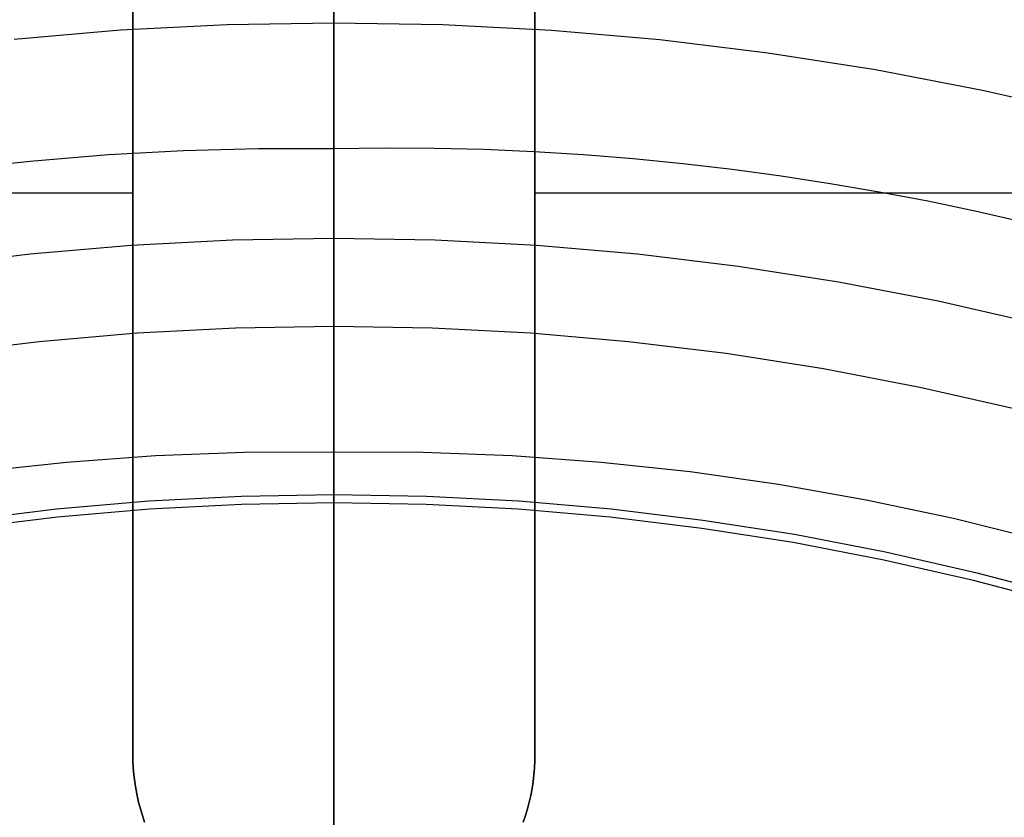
# Model space of a CAD drawing. Header units: millimetres. Extents: x 6239 to 7218, y -13987 to -13139.
# Tile 193 of 256: x 6724 to 6738, y -13422 to -13410. Entities that reach past the tile are written whole.
import ezdxf

# ---------------------------------------------------------------- set-up
doc = ezdxf.new("R2010")
doc.units = ezdxf.units.MM
doc.layers.add('color', color=7, linetype='Continuous')

msp = doc.modelspace()

# ---------------------------------------------------------------- linework, layer by layer
at = {"color": 7, "true_color": 0xffffff}
for p, q in [((6728.479, -13410.326, 62.1), (6728.479, -13405.77, 62.1)), ((6728.479, -13410.326, 62.1), (6728.479, -13405.77, 62.1)), ((6725.479, -13409.232, 261.059), (6725.479, -13421.232, 261.059)), ((6725.479, -13421.232, 258.059), (6725.479, -13409.232, 258.059)), ((6725.479, -13409.232, 261.059), (6725.479, -13421.232, 261.059)), ((6725.479, -13421.232, 258.059), (6725.479, -13409.232, 258.059)), ((6725.479, -13409.232, 259.559), (6725.479, -13421.232, 259.559)), ((6731.479, -13421.232, 261.059), (6731.479, -13409.232, 261.059)), ((6731.479, -13409.232, 258.059), (6731.479, -13421.232, 258.059)), ((6731.479, -13421.232, 261.059), (6731.479, -13409.232, 261.059)), ((6731.479, -13409.232, 258.059), (6731.479, -13421.232, 258.059)), ((6731.479, -13421.232, 259.559), (6731.479, -13409.232, 259.559)), ((6728.479, -13410.878, 201.984), (6728.479, -13409.852, 202.51)), ((6728.479, -13410.878, 201.984), (6728.479, -13409.852, 202.51)), ((6728.479, -13410.397, 104.591), (6728.479, -13410.016, 104.47)), ((6728.479, -13410.397, 104.591), (6728.479, -13410.016, 104.47)), ((6725.296, -13410.434, 62.1), (6726.887, -13410.353, 62.1)), ((6725.296, -13410.434, 62.1), (6726.887, -13410.353, 62.1)), ((6726.887, -13410.353, 62.1), (6728.479, -13410.326, 62.1)), ((6726.887, -13410.353, 62.1), (6728.479, -13410.326, 62.1)), ((6728.479, -13411.225, 202.927), (6728.479, -13410.235, 203.44)), ((6728.479, -13411.225, 202.927), (6728.479, -13410.235, 203.44)), ((6728.479, -13410.395, 62.096), (6728.479, -13410.326, 62.1)), ((6728.479, -13410.326, 62.1), (6730.103, -13410.354, 62.1)), ((6728.479, -13410.395, 62.096), (6728.479, -13410.326, 62.1)), ((6728.479, -13410.326, 62.1), (6730.103, -13410.354, 62.1)), ((6730.103, -13410.354, 62.1), (6731.724, -13410.438, 62.1)), ((6730.103, -13410.354, 62.1), (6731.724, -13410.438, 62.1)), ((6723.709, -13410.569, 62.1), (6725.296, -13410.434, 62.1)), ((6723.709, -13410.569, 62.1), (6725.296, -13410.434, 62.1)), ((6728.479, -13410.465, 62.09), (6728.479, -13410.395, 62.096)), ((6728.479, -13410.465, 62.09), (6728.479, -13410.395, 62.096)), ((6728.479, -13410.781, 104.7), (6728.479, -13410.397, 104.591)), ((6728.479, -13410.781, 104.7), (6728.479, -13410.397, 104.591)), ((6728.479, -13410.533, 62.082), (6728.479, -13410.465, 62.09)), ((6728.479, -13410.533, 62.082), (6728.479, -13410.465, 62.09)), ((6731.724, -13410.438, 62.1), (6733.342, -13410.578, 62.1)), ((6731.724, -13410.438, 62.1), (6733.342, -13410.578, 62.1)), ((6728.479, -13410.602, 62.072), (6728.479, -13410.533, 62.082)), ((6728.479, -13410.602, 62.072), (6728.479, -13410.533, 62.082)), ((6728.479, -13410.67, 62.059), (6728.479, -13410.602, 62.072)), ((6728.479, -13410.67, 62.059), (6728.479, -13410.602, 62.072)), ((6733.342, -13410.578, 62.1), (6734.954, -13410.774, 62.1)), ((6733.342, -13410.578, 62.1), (6734.954, -13410.774, 62.1)), ((6728.479, -13410.738, 62.043), (6728.479, -13410.67, 62.059)), ((6728.479, -13410.738, 62.043), (6728.479, -13410.67, 62.059)), ((6728.479, -13410.805, 62.026), (6728.479, -13410.738, 62.043)), ((6728.479, -13410.805, 62.026), (6728.479, -13410.738, 62.043)), ((6728.479, -13411.169, 104.796), (6728.479, -13410.781, 104.7)), ((6728.479, -13411.169, 104.796), (6728.479, -13410.781, 104.7)), ((6728.479, -13410.871, 62.006), (6728.479, -13410.805, 62.026)), ((6728.479, -13410.871, 62.006), (6728.479, -13410.805, 62.026)), ((6734.954, -13410.774, 62.1), (6736.558, -13411.025, 62.1)), ((6734.954, -13410.774, 62.1), (6736.558, -13411.025, 62.1)), ((6728.479, -13410.937, 61.984), (6728.479, -13410.871, 62.006)), ((6728.479, -13410.937, 61.984), (6728.479, -13410.871, 62.006)), ((6728.479, -13411.921, 201.493), (6728.479, -13410.878, 201.984)), ((6728.479, -13411.921, 201.493), (6728.479, -13410.878, 201.984)), ((6728.479, -13411.002, 61.96), (6728.479, -13410.937, 61.984)), ((6728.479, -13411.002, 61.96), (6728.479, -13410.937, 61.984)), ((6728.479, -13411.066, 61.933), (6728.479, -13411.002, 61.96)), ((6728.479, -13411.066, 61.933), (6728.479, -13411.002, 61.96)), ((6728.479, -13411.13, 61.905), (6728.479, -13411.066, 61.933)), ((6728.479, -13411.13, 61.905), (6728.479, -13411.066, 61.933)), ((6736.558, -13411.025, 62.1), (6738.152, -13411.332, 62.1)), ((6736.558, -13411.025, 62.1), (6738.152, -13411.332, 62.1)), ((6728.479, -13411.192, 61.874), (6728.479, -13411.13, 61.905)), ((6728.479, -13411.192, 61.874), (6728.479, -13411.13, 61.905)), ((6728.479, -13411.559, 104.879), (6728.479, -13411.169, 104.796)), ((6728.479, -13411.559, 104.879), (6728.479, -13411.169, 104.796)), ((6728.479, -13411.253, 61.841), (6728.479, -13411.192, 61.874)), ((6728.479, -13411.253, 61.841), (6728.479, -13411.192, 61.874)), ((6728.479, -13412.233, 202.45), (6728.479, -13411.225, 202.927)), ((6728.479, -13412.233, 202.45), (6728.479, -13411.225, 202.927)), ((6728.479, -13411.313, 61.806), (6728.479, -13411.253, 61.841)), ((6728.479, -13411.313, 61.806), (6728.479, -13411.253, 61.841)), ((6728.479, -13411.371, 61.769), (6728.479, -13411.313, 61.806)), ((6728.479, -13411.371, 61.769), (6728.479, -13411.313, 61.806)), ((6728.479, -13411.429, 61.73), (6728.479, -13411.371, 61.769)), ((6728.479, -13411.429, 61.73), (6728.479, -13411.371, 61.769)), ((6738.152, -13411.332, 62.1), (6739.735, -13411.693, 62.1)), ((6738.152, -13411.332, 62.1), (6739.735, -13411.693, 62.1)), ((6728.479, -13411.485, 61.69), (6728.479, -13411.429, 61.73)), ((6728.479, -13411.485, 61.69), (6728.479, -13411.429, 61.73)), ((6728.479, -13411.54, 61.647), (6728.479, -13411.485, 61.69)), ((6728.479, -13411.54, 61.647), (6728.479, -13411.485, 61.69)), ((6728.479, -13411.593, 61.602), (6728.479, -13411.54, 61.647)), ((6728.479, -13411.593, 61.602), (6728.479, -13411.54, 61.647)), ((6728.479, -13411.953, 104.95), (6728.479, -13411.559, 104.879)), ((6728.479, -13411.953, 104.95), (6728.479, -13411.559, 104.879)), ((6728.479, -13411.645, 61.556), (6728.479, -13411.593, 61.602)), ((6728.479, -13411.645, 61.556), (6728.479, -13411.593, 61.602)), ((6728.479, -13411.695, 61.508), (6728.479, -13411.645, 61.556)), ((6728.479, -13411.695, 61.508), (6728.479, -13411.645, 61.556)), ((6728.479, -13411.743, 61.458), (6728.479, -13411.695, 61.508)), ((6728.479, -13411.743, 61.458), (6728.479, -13411.695, 61.508)), ((6728.479, -13411.79, 61.407), (6728.479, -13411.743, 61.458)), ((6728.479, -13411.79, 61.407), (6728.479, -13411.743, 61.458)), ((6728.479, -13411.835, 61.354), (6728.479, -13411.79, 61.407)), ((6728.479, -13411.835, 61.354), (6728.479, -13411.79, 61.407)), ((6728.479, -13411.878, 61.3), (6728.479, -13411.835, 61.354)), ((6728.479, -13411.878, 61.3), (6728.479, -13411.835, 61.354)), ((6728.479, -13411.919, 61.244), (6728.479, -13411.878, 61.3)), ((6728.479, -13411.919, 61.244), (6728.479, -13411.878, 61.3)), ((6728.479, -13411.958, 61.187), (6728.479, -13411.919, 61.244)), ((6728.479, -13411.958, 61.187), (6728.479, -13411.919, 61.244)), ((6728.479, -13412.982, 201.039), (6728.479, -13411.921, 201.493)), ((6728.479, -13412.982, 201.039), (6728.479, -13411.921, 201.493)), ((6728.479, -13412.348, 105.007), (6728.479, -13411.953, 104.95)), ((6728.479, -13412.348, 105.007), (6728.479, -13411.953, 104.95)), ((6728.479, -13411.996, 61.129), (6728.479, -13411.958, 61.187)), ((6728.479, -13411.996, 61.129), (6728.479, -13411.958, 61.187)), ((6728.479, -13412.031, 61.069), (6728.479, -13411.996, 61.129)), ((6728.479, -13412.031, 61.069), (6728.479, -13411.996, 61.129)), ((6728.479, -13412.064, 61.008), (6728.479, -13412.031, 61.069)), ((6728.479, -13412.064, 61.008), (6728.479, -13412.031, 61.069)), ((6728.479, -13412.096, 60.946), (6728.479, -13412.064, 61.008)), ((6728.479, -13412.096, 60.946), (6728.479, -13412.064, 61.008)), ((6728.479, -13412.125, 60.883), (6728.479, -13412.096, 60.946)), ((6728.479, -13412.125, 60.883), (6728.479, -13412.096, 60.946)), ((6728.479, -13412.152, 60.819), (6728.479, -13412.125, 60.883)), ((6728.479, -13412.152, 60.819), (6728.479, -13412.125, 60.883)), ((6725.119, -13412.292, 60.689), (6726.236, -13412.23, 60.689)), ((6725.119, -13412.292, 60.689), (6726.236, -13412.23, 60.689)), ((6726.236, -13412.23, 60.689), (6727.357, -13412.199, 60.689)), ((6726.236, -13412.23, 60.689), (6727.357, -13412.199, 60.689)), ((6727.357, -13412.199, 60.689), (6728.479, -13412.199, 60.689)), ((6727.357, -13412.199, 60.689), (6728.479, -13412.199, 60.689)), ((6728.479, -13412.176, 60.754), (6728.479, -13412.152, 60.819)), ((6728.479, -13412.176, 60.754), (6728.479, -13412.152, 60.819)), ((6728.479, -13412.199, 60.689), (6728.479, -13412.176, 60.754)), ((6728.479, -13412.199, 60.689), (6728.479, -13412.176, 60.754)), ((6728.479, -13412.199, 60.689), (6729.227, -13412.189, 60.689)), ((6728.479, -13412.199, 60.689), (6729.227, -13412.189, 60.689)), ((6728.479, -13412.199, 60.689), (6728.479, -13414.855, 52.515)), ((6728.479, -13412.199, 60.689), (6728.479, -13414.855, 52.515)), ((6728.479, -13413.257, 202.007), (6728.479, -13412.233, 202.45)), ((6728.479, -13413.257, 202.007), (6728.479, -13412.233, 202.45)), ((6729.227, -13412.189, 60.689), (6729.973, -13412.194, 60.689)), ((6729.227, -13412.189, 60.689), (6729.973, -13412.194, 60.689)), ((6729.973, -13412.194, 60.689), (6730.718, -13412.212, 60.689)), ((6729.973, -13412.194, 60.689), (6730.718, -13412.212, 60.689)), ((6730.718, -13412.212, 60.689), (6731.462, -13412.245, 60.689)), ((6730.718, -13412.212, 60.689), (6731.462, -13412.245, 60.689)), ((6731.462, -13412.245, 60.689), (6732.204, -13412.291, 60.689)), ((6731.462, -13412.245, 60.689), (6732.204, -13412.291, 60.689)), ((6722.894, -13412.504, 60.689), (6724.004, -13412.383, 60.689)), ((6722.894, -13412.504, 60.689), (6724.004, -13412.383, 60.689)), ((6724.004, -13412.383, 60.689), (6725.119, -13412.292, 60.689)), ((6724.004, -13412.383, 60.689), (6725.119, -13412.292, 60.689)), ((6728.479, -13412.745, 105.051), (6728.479, -13412.348, 105.007)), ((6728.479, -13412.745, 105.051), (6728.479, -13412.348, 105.007)), ((6732.204, -13412.291, 60.689), (6732.944, -13412.35, 60.689)), ((6732.204, -13412.291, 60.689), (6732.944, -13412.35, 60.689)), ((6732.944, -13412.35, 60.689), (6733.682, -13412.423, 60.689)), ((6732.944, -13412.35, 60.689), (6733.682, -13412.423, 60.689)), ((6733.682, -13412.423, 60.689), (6734.418, -13412.509, 60.689)), ((6733.682, -13412.423, 60.689), (6734.418, -13412.509, 60.689)), ((6734.418, -13412.509, 60.689), (6735.152, -13412.608, 60.689)), ((6734.418, -13412.509, 60.689), (6735.152, -13412.608, 60.689)), ((6735.152, -13412.608, 60.689), (6735.884, -13412.721, 60.689)), ((6735.152, -13412.608, 60.689), (6735.884, -13412.721, 60.689)), ((6735.884, -13412.721, 60.689), (6736.613, -13412.846, 60.689)), ((6735.884, -13412.721, 60.689), (6736.613, -13412.846, 60.689)), ((6715.479, -13412.861, 258.059), (6725.479, -13412.861, 258.059)), ((6728.479, -13413.143, 105.082), (6728.479, -13412.745, 105.051)), ((6728.479, -13413.143, 105.082), (6728.479, -13412.745, 105.051)), ((6731.479, -13412.861, 258.059), (6741.479, -13412.861, 258.059)), ((6736.613, -13412.846, 60.689), (6737.339, -13412.984, 60.689)), ((6736.613, -13412.846, 60.689), (6737.339, -13412.984, 60.689)), ((6728.479, -13414.057, 200.622), (6728.479, -13412.982, 201.039)), ((6728.479, -13414.057, 200.622), (6728.479, -13412.982, 201.039)), ((6737.339, -13412.984, 60.689), (6738.062, -13413.135, 60.689)), ((6737.339, -13412.984, 60.689), (6738.062, -13413.135, 60.689)), ((6728.479, -13413.543, 105.1), (6728.479, -13413.143, 105.082)), ((6728.479, -13413.543, 105.1), (6728.479, -13413.143, 105.082)), ((6738.062, -13413.135, 60.689), (6738.782, -13413.299, 60.689)), ((6738.062, -13413.135, 60.689), (6738.782, -13413.299, 60.689)), ((6728.479, -13414.295, 201.6), (6728.479, -13413.257, 202.007)), ((6728.479, -13414.295, 201.6), (6728.479, -13413.257, 202.007)), ((6726.967, -13413.569, 105.1), (6725.456, -13413.647, 105.1)), ((6726.967, -13413.569, 105.1), (6725.456, -13413.647, 105.1)), ((6728.479, -13413.543, 105.1), (6726.967, -13413.569, 105.1)), ((6728.479, -13413.543, 105.1), (6726.967, -13413.569, 105.1)), ((6729.992, -13413.569, 105.1), (6728.479, -13413.543, 105.1)), ((6728.479, -13439.242, 105.1), (6728.479, -13413.543, 105.1)), ((6729.992, -13413.569, 105.1), (6728.479, -13413.543, 105.1)), ((6728.479, -13439.242, 105.1), (6728.479, -13413.543, 105.1)), ((6731.502, -13413.647, 105.1), (6729.992, -13413.569, 105.1)), ((6731.502, -13413.647, 105.1), (6729.992, -13413.569, 105.1)), ((6725.456, -13413.647, 105.1), (6723.949, -13413.777, 105.1)), ((6725.456, -13413.647, 105.1), (6723.949, -13413.777, 105.1)), ((6733.009, -13413.777, 105.1), (6731.502, -13413.647, 105.1)), ((6733.009, -13413.777, 105.1), (6731.502, -13413.647, 105.1)), ((6723.949, -13413.777, 105.1), (6722.447, -13413.96, 105.1)), ((6723.949, -13413.777, 105.1), (6722.447, -13413.96, 105.1)), ((6734.511, -13413.96, 105.1), (6733.009, -13413.777, 105.1)), ((6734.511, -13413.96, 105.1), (6733.009, -13413.777, 105.1)), ((6736.005, -13414.194, 105.1), (6734.511, -13413.96, 105.1)), ((6736.005, -13414.194, 105.1), (6734.511, -13413.96, 105.1)), ((6728.479, -13415.146, 200.243), (6728.479, -13414.057, 200.622)), ((6728.479, -13415.146, 200.243), (6728.479, -13414.057, 200.622)), ((6728.479, -13415.347, 201.23), (6728.479, -13414.295, 201.6)), ((6728.479, -13415.347, 201.23), (6728.479, -13414.295, 201.6)), ((6737.491, -13414.479, 105.1), (6736.005, -13414.194, 105.1)), ((6737.491, -13414.479, 105.1), (6736.005, -13414.194, 105.1)), ((6738.966, -13414.816, 105.1), (6737.491, -13414.479, 105.1)), ((6738.966, -13414.816, 105.1), (6737.491, -13414.479, 105.1)), ((6727.012, -13414.88, 52.515), (6725.547, -13414.956, 52.515)), ((6727.012, -13414.88, 52.515), (6725.547, -13414.956, 52.515)), ((6728.479, -13414.855, 52.515), (6727.012, -13414.88, 52.515)), ((6728.479, -13414.855, 52.515), (6727.012, -13414.88, 52.515)), ((6729.946, -13414.88, 52.515), (6728.479, -13414.855, 52.515)), ((6728.479, -13414.855, 52.515), (6728.479, -13414.875, 52.449)), ((6728.479, -13414.855, 52.515), (6728.479, -13414.875, 52.449)), ((6729.946, -13414.88, 52.515), (6728.479, -13414.855, 52.515)), ((6728.479, -13414.875, 52.449), (6728.479, -13414.897, 52.385)), ((6728.479, -13414.875, 52.449), (6728.479, -13414.897, 52.385)), ((6728.479, -13414.897, 52.385), (6728.479, -13414.921, 52.321)), ((6728.479, -13414.897, 52.385), (6728.479, -13414.921, 52.321)), ((6728.479, -13414.921, 52.321), (6728.479, -13414.948, 52.259)), ((6728.479, -13414.921, 52.321), (6728.479, -13414.948, 52.259)), ((6731.412, -13414.956, 52.515), (6729.946, -13414.88, 52.515)), ((6731.412, -13414.956, 52.515), (6729.946, -13414.88, 52.515)), ((6725.547, -13414.956, 52.515), (6724.085, -13415.083, 52.515)), ((6725.547, -13414.956, 52.515), (6724.085, -13415.083, 52.515)), ((6728.479, -13414.948, 52.259), (6728.479, -13414.977, 52.197)), ((6728.479, -13414.948, 52.259), (6728.479, -13414.977, 52.197)), ((6728.479, -13414.977, 52.197), (6728.479, -13415.008, 52.136)), ((6728.479, -13414.977, 52.197), (6728.479, -13415.008, 52.136)), ((6728.479, -13415.008, 52.136), (6728.479, -13415.041, 52.076)), ((6728.479, -13415.008, 52.136), (6728.479, -13415.041, 52.076)), ((6728.479, -13415.041, 52.076), (6728.479, -13415.076, 52.018)), ((6728.479, -13415.041, 52.076), (6728.479, -13415.076, 52.018)), ((6732.874, -13415.083, 52.515), (6731.412, -13414.956, 52.515)), ((6732.874, -13415.083, 52.515), (6731.412, -13414.956, 52.515)), ((6724.085, -13415.083, 52.515), (6722.628, -13415.26, 52.515)), ((6724.085, -13415.083, 52.515), (6722.628, -13415.26, 52.515)), ((6728.479, -13415.076, 52.018), (6728.479, -13415.113, 51.961)), ((6728.479, -13415.076, 52.018), (6728.479, -13415.113, 51.961)), ((6728.479, -13415.113, 51.961), (6728.479, -13415.152, 51.905)), ((6728.479, -13415.113, 51.961), (6728.479, -13415.152, 51.905)), ((6728.479, -13416.248, 199.902), (6728.479, -13415.146, 200.243)), ((6728.479, -13416.248, 199.902), (6728.479, -13415.146, 200.243)), ((6728.479, -13415.152, 51.905), (6728.479, -13415.193, 51.851)), ((6728.479, -13415.152, 51.905), (6728.479, -13415.193, 51.851)), ((6728.479, -13415.193, 51.851), (6728.479, -13415.236, 51.798)), ((6728.479, -13415.193, 51.851), (6728.479, -13415.236, 51.798)), ((6734.33, -13415.26, 52.515), (6732.874, -13415.083, 52.515)), ((6734.33, -13415.26, 52.515), (6732.874, -13415.083, 52.515)), ((6725.479, -13415.232, 261.059), (6725.479, -13415.232, 258.059)), ((6728.479, -13415.236, 51.798), (6728.479, -13415.281, 51.746)), ((6728.479, -13415.236, 51.798), (6728.479, -13415.281, 51.746)), ((6728.479, -13415.281, 51.746), (6728.479, -13415.327, 51.696)), ((6728.479, -13415.281, 51.746), (6728.479, -13415.327, 51.696)), ((6728.479, -13415.327, 51.696), (6728.479, -13415.376, 51.648)), ((6728.479, -13415.327, 51.696), (6728.479, -13415.376, 51.648)), ((6728.479, -13416.411, 200.897), (6728.479, -13415.347, 201.23)), ((6728.479, -13416.411, 200.897), (6728.479, -13415.347, 201.23)), ((6731.479, -13415.232, 261.059), (6731.479, -13415.232, 258.059)), ((6735.78, -13415.487, 52.515), (6734.33, -13415.26, 52.515)), ((6735.78, -13415.487, 52.515), (6734.33, -13415.26, 52.515)), ((6728.479, -13415.376, 51.648), (6728.479, -13415.426, 51.602)), ((6728.479, -13415.376, 51.648), (6728.479, -13415.426, 51.602)), ((6728.479, -13415.426, 51.602), (6728.479, -13415.477, 51.557)), ((6728.479, -13415.426, 51.602), (6728.479, -13415.477, 51.557)), ((6728.479, -13415.477, 51.557), (6728.479, -13415.53, 51.514)), ((6728.479, -13415.477, 51.557), (6728.479, -13415.53, 51.514)), ((6737.221, -13415.764, 52.515), (6735.78, -13415.487, 52.515)), ((6737.221, -13415.764, 52.515), (6735.78, -13415.487, 52.515)), ((6728.479, -13415.53, 51.514), (6728.479, -13415.584, 51.473)), ((6728.479, -13415.53, 51.514), (6728.479, -13415.584, 51.473)), ((6728.479, -13415.584, 51.473), (6728.479, -13415.64, 51.434)), ((6728.479, -13415.584, 51.473), (6728.479, -13415.64, 51.434)), ((6728.479, -13415.64, 51.434), (6728.479, -13415.697, 51.397)), ((6728.479, -13415.64, 51.434), (6728.479, -13415.697, 51.397)), ((6728.479, -13415.697, 51.397), (6728.479, -13415.756, 51.362)), ((6728.479, -13415.697, 51.397), (6728.479, -13415.756, 51.362)), ((6728.479, -13415.756, 51.362), (6728.479, -13415.815, 51.329)), ((6728.479, -13415.756, 51.362), (6728.479, -13415.815, 51.329)), ((6738.652, -13416.09, 52.515), (6737.221, -13415.764, 52.515)), ((6738.652, -13416.09, 52.515), (6737.221, -13415.764, 52.515)), ((6728.479, -13415.815, 51.329), (6728.479, -13415.876, 51.298)), ((6728.479, -13415.815, 51.329), (6728.479, -13415.876, 51.298)), ((6728.479, -13415.876, 51.298), (6728.479, -13415.938, 51.269)), ((6728.479, -13415.876, 51.298), (6728.479, -13415.938, 51.269)), ((6728.479, -13415.938, 51.269), (6728.479, -13416.001, 51.242)), ((6728.479, -13415.938, 51.269), (6728.479, -13416.001, 51.242)), ((6728.479, -13416.001, 51.242), (6728.479, -13416.064, 51.218)), ((6728.479, -13416.001, 51.242), (6728.479, -13416.064, 51.218)), ((6728.479, -13416.064, 51.218), (6728.479, -13416.129, 51.196)), ((6728.479, -13416.064, 51.218), (6728.479, -13416.129, 51.196)), ((6728.479, -13416.129, 51.196), (6728.479, -13416.194, 51.176)), ((6728.479, -13416.129, 51.196), (6728.479, -13416.194, 51.176)), ((6728.479, -13416.194, 51.176), (6728.479, -13416.26, 51.158)), ((6728.479, -13416.194, 51.176), (6728.479, -13416.26, 51.158)), ((6728.479, -13417.361, 199.6), (6728.479, -13416.248, 199.902)), ((6728.479, -13417.361, 199.6), (6728.479, -13416.248, 199.902)), ((6728.479, -13416.26, 51.158), (6728.479, -13416.326, 51.143)), ((6728.479, -13416.26, 51.158), (6728.479, -13416.326, 51.143)), ((6728.479, -13416.326, 51.143), (6728.479, -13416.393, 51.13)), ((6728.479, -13416.326, 51.143), (6728.479, -13416.393, 51.13)), ((6728.479, -13416.393, 51.13), (6728.479, -13416.461, 51.119)), ((6728.479, -13416.393, 51.13), (6728.479, -13416.461, 51.119)), ((6728.479, -13417.486, 200.6), (6728.479, -13416.411, 200.897)), ((6728.479, -13417.486, 200.6), (6728.479, -13416.411, 200.897)), ((6728.479, -13416.461, 51.119), (6728.479, -13416.528, 51.111)), ((6728.479, -13416.461, 51.119), (6728.479, -13416.528, 51.111)), ((6728.479, -13416.528, 51.111), (6728.479, -13416.596, 51.105)), ((6728.479, -13416.528, 51.111), (6728.479, -13416.596, 51.105)), ((6728.479, -13416.596, 51.105), (6728.479, -13416.664, 51.101)), ((6728.479, -13416.596, 51.105), (6728.479, -13416.664, 51.101)), ((6728.479, -13416.664, 51.101), (6728.479, -13416.732, 51.1)), ((6728.479, -13416.664, 51.101), (6728.479, -13416.732, 51.1)), ((6725.818, -13416.786, 51.1), (6724.49, -13416.882, 51.1)), ((6725.818, -13416.786, 51.1), (6724.49, -13416.882, 51.1)), ((6727.148, -13416.736, 51.1), (6725.818, -13416.786, 51.1)), ((6727.148, -13416.736, 51.1), (6725.818, -13416.786, 51.1)), ((6728.479, -13416.732, 51.1), (6727.148, -13416.736, 51.1)), ((6728.479, -13416.732, 51.1), (6727.148, -13416.736, 51.1)), ((6728.479, -13439.223, 51.1), (6728.479, -13416.732, 51.1)), ((6729.81, -13416.736, 51.1), (6728.479, -13416.732, 51.1)), ((6728.479, -13439.223, 51.1), (6728.479, -13416.732, 51.1)), ((6729.81, -13416.736, 51.1), (6728.479, -13416.732, 51.1)), ((6731.141, -13416.786, 51.1), (6729.81, -13416.736, 51.1)), ((6731.141, -13416.786, 51.1), (6729.81, -13416.736, 51.1)), ((6732.468, -13416.882, 51.1), (6731.141, -13416.786, 51.1)), ((6732.468, -13416.882, 51.1), (6731.141, -13416.786, 51.1)), ((6724.49, -13416.882, 51.1), (6723.166, -13417.024, 51.1)), ((6724.49, -13416.882, 51.1), (6723.166, -13417.024, 51.1)), ((6733.792, -13417.024, 51.1), (6732.468, -13416.882, 51.1)), ((6733.792, -13417.024, 51.1), (6732.468, -13416.882, 51.1)), ((6735.11, -13417.211, 51.1), (6733.792, -13417.024, 51.1)), ((6735.11, -13417.211, 51.1), (6733.792, -13417.024, 51.1)), ((6736.421, -13417.444, 51.1), (6735.11, -13417.211, 51.1)), ((6736.421, -13417.444, 51.1), (6735.11, -13417.211, 51.1)), ((6725.72, -13417.456, 199.6), (6727.099, -13417.385, 199.6)), ((6725.72, -13417.456, 199.6), (6727.099, -13417.385, 199.6)), ((6727.099, -13417.385, 199.6), (6728.479, -13417.361, 199.6)), ((6727.099, -13417.385, 199.6), (6728.479, -13417.361, 199.6)), ((6728.479, -13417.361, 199.6), (6729.86, -13417.385, 199.6)), ((6728.479, -13444.115, 199.6), (6728.479, -13417.361, 199.6)), ((6728.479, -13444.115, 199.6), (6728.479, -13417.361, 199.6)), ((6728.479, -13417.361, 199.6), (6729.86, -13417.385, 199.6)), ((6729.86, -13417.385, 199.6), (6731.239, -13417.456, 199.6)), ((6729.86, -13417.385, 199.6), (6731.239, -13417.456, 199.6)), ((6724.344, -13417.575, 199.6), (6725.72, -13417.456, 199.6)), ((6724.344, -13417.575, 199.6), (6725.72, -13417.456, 199.6)), ((6727.103, -13417.51, 200.6), (6725.728, -13417.581, 200.6)), ((6727.103, -13417.51, 200.6), (6725.728, -13417.581, 200.6)), ((6728.479, -13417.486, 200.6), (6727.103, -13417.51, 200.6)), ((6728.479, -13417.486, 200.6), (6727.103, -13417.51, 200.6)), ((6729.856, -13417.51, 200.6), (6728.479, -13417.486, 200.6)), ((6728.479, -13497.235, 200.6), (6728.479, -13417.486, 200.6)), ((6729.856, -13417.51, 200.6), (6728.479, -13417.486, 200.6)), ((6728.479, -13497.235, 200.6), (6728.479, -13417.486, 200.6)), ((6731.23, -13417.581, 200.6), (6729.856, -13417.51, 200.6)), ((6731.23, -13417.581, 200.6), (6729.856, -13417.51, 200.6)), ((6731.239, -13417.456, 199.6), (6732.615, -13417.575, 199.6)), ((6731.239, -13417.456, 199.6), (6732.615, -13417.575, 199.6)), ((6737.723, -13417.721, 51.1), (6736.421, -13417.444, 51.1)), ((6737.723, -13417.721, 51.1), (6736.421, -13417.444, 51.1)), ((6722.973, -13417.742, 199.6), (6724.344, -13417.575, 199.6)), ((6722.973, -13417.742, 199.6), (6724.344, -13417.575, 199.6)), ((6724.357, -13417.7, 200.6), (6722.99, -13417.866, 200.6)), ((6724.357, -13417.7, 200.6), (6722.99, -13417.866, 200.6)), ((6725.728, -13417.581, 200.6), (6724.357, -13417.7, 200.6)), ((6725.728, -13417.581, 200.6), (6724.357, -13417.7, 200.6)), ((6732.602, -13417.7, 200.6), (6731.23, -13417.581, 200.6)), ((6732.602, -13417.7, 200.6), (6731.23, -13417.581, 200.6)), ((6733.968, -13417.866, 200.6), (6732.602, -13417.7, 200.6)), ((6733.968, -13417.866, 200.6), (6732.602, -13417.7, 200.6)), ((6732.615, -13417.575, 199.6), (6733.985, -13417.742, 199.6)), ((6732.615, -13417.575, 199.6), (6733.985, -13417.742, 199.6)), ((6733.985, -13417.742, 199.6), (6735.35, -13417.955, 199.6)), ((6733.985, -13417.742, 199.6), (6735.35, -13417.955, 199.6)), ((6739.014, -13418.043, 51.1), (6737.723, -13417.721, 51.1)), ((6739.014, -13418.043, 51.1), (6737.723, -13417.721, 51.1)), ((6735.328, -13418.079, 200.6), (6733.968, -13417.866, 200.6)), ((6735.328, -13418.079, 200.6), (6733.968, -13417.866, 200.6)), ((6735.35, -13417.955, 199.6), (6736.706, -13418.216, 199.6)), ((6735.35, -13417.955, 199.6), (6736.706, -13418.216, 199.6)), ((6736.68, -13418.339, 200.6), (6735.328, -13418.079, 200.6)), ((6736.68, -13418.339, 200.6), (6735.328, -13418.079, 200.6)), ((6736.706, -13418.216, 199.6), (6738.052, -13418.523, 199.6)), ((6736.706, -13418.216, 199.6), (6738.052, -13418.523, 199.6)), ((6738.022, -13418.645, 200.6), (6736.68, -13418.339, 200.6)), ((6738.022, -13418.645, 200.6), (6736.68, -13418.339, 200.6)), ((6738.052, -13418.523, 199.6), (6739.387, -13418.877, 199.6)), ((6738.052, -13418.523, 199.6), (6739.387, -13418.877, 199.6)), ((6739.352, -13418.997, 200.6), (6738.022, -13418.645, 200.6)), ((6739.352, -13418.997, 200.6), (6738.022, -13418.645, 200.6)), ((6725.481, -13421.335, 261.059), (6725.479, -13421.232, 261.059)), ((6725.479, -13421.232, 258.059), (6725.481, -13421.335, 258.059)), ((6725.479, -13421.232, 261.059), (6725.479, -13421.232, 258.059)), ((6725.479, -13421.232, 258.059), (6725.481, -13421.335, 258.059)), ((6725.479, -13421.232, 261.059), (6725.479, -13421.232, 258.059)), ((6725.481, -13421.335, 261.059), (6725.479, -13421.232, 261.059)), ((6725.481, -13421.335, 259.559), (6725.479, -13421.232, 259.559)), ((6731.479, -13421.232, 261.059), (6731.477, -13421.335, 261.059)), ((6731.477, -13421.335, 258.059), (6731.479, -13421.232, 258.059)), ((6731.477, -13421.335, 258.059), (6731.479, -13421.232, 258.059)), ((6731.479, -13421.232, 261.059), (6731.477, -13421.335, 261.059)), ((6731.479, -13421.232, 259.559), (6731.477, -13421.335, 259.559)), ((6731.479, -13421.232, 258.059), (6731.479, -13421.232, 261.059)), ((6731.479, -13421.232, 258.059), (6731.479, -13421.232, 261.059)), ((6725.486, -13421.439, 261.059), (6725.481, -13421.335, 261.059)), ((6725.481, -13421.335, 258.059), (6725.486, -13421.439, 258.059)), ((6725.481, -13421.335, 258.059), (6725.486, -13421.439, 258.059)), ((6725.486, -13421.439, 261.059), (6725.481, -13421.335, 261.059)), ((6725.486, -13421.439, 259.559), (6725.481, -13421.335, 259.559)), ((6731.477, -13421.335, 261.059), (6731.472, -13421.439, 261.059)), ((6731.472, -13421.439, 258.059), (6731.477, -13421.335, 258.059)), ((6731.472, -13421.439, 258.059), (6731.477, -13421.335, 258.059)), ((6731.477, -13421.335, 261.059), (6731.472, -13421.439, 261.059)), ((6731.477, -13421.335, 259.559), (6731.472, -13421.439, 259.559)), ((6725.495, -13421.542, 261.059), (6725.486, -13421.439, 261.059)), ((6725.486, -13421.439, 258.059), (6725.495, -13421.542, 258.059)), ((6725.486, -13421.439, 258.059), (6725.495, -13421.542, 258.059)), ((6725.495, -13421.542, 261.059), (6725.486, -13421.439, 261.059)), ((6725.495, -13421.542, 259.559), (6725.486, -13421.439, 259.559)), ((6731.472, -13421.439, 261.059), (6731.463, -13421.542, 261.059)), ((6731.463, -13421.542, 258.059), (6731.472, -13421.439, 258.059)), ((6731.463, -13421.542, 258.059), (6731.472, -13421.439, 258.059)), ((6731.472, -13421.439, 261.059), (6731.463, -13421.542, 261.059)), ((6731.472, -13421.439, 259.559), (6731.463, -13421.542, 259.559)), ((6725.508, -13421.645, 261.059), (6725.495, -13421.542, 261.059)), ((6725.495, -13421.542, 258.059), (6725.508, -13421.645, 258.059)), ((6725.495, -13421.542, 258.059), (6725.508, -13421.645, 258.059)), ((6725.508, -13421.645, 261.059), (6725.495, -13421.542, 261.059)), ((6725.508, -13421.645, 259.559), (6725.495, -13421.542, 259.559)), ((6725.524, -13421.747, 261.059), (6725.508, -13421.645, 261.059)), ((6725.508, -13421.645, 258.059), (6725.524, -13421.747, 258.059)), ((6725.508, -13421.645, 258.059), (6725.524, -13421.747, 258.059)), ((6725.524, -13421.747, 261.059), (6725.508, -13421.645, 261.059)), ((6725.524, -13421.747, 259.559), (6725.508, -13421.645, 259.559)), ((6731.451, -13421.645, 261.059), (6731.435, -13421.747, 261.059)), ((6731.435, -13421.747, 258.059), (6731.451, -13421.645, 258.059)), ((6731.435, -13421.747, 258.059), (6731.451, -13421.645, 258.059)), ((6731.451, -13421.645, 261.059), (6731.435, -13421.747, 261.059)), ((6731.451, -13421.645, 259.559), (6731.435, -13421.747, 259.559)), ((6731.463, -13421.542, 261.059), (6731.451, -13421.645, 261.059)), ((6731.451, -13421.645, 258.059), (6731.463, -13421.542, 258.059)), ((6731.451, -13421.645, 258.059), (6731.463, -13421.542, 258.059)), ((6731.463, -13421.542, 261.059), (6731.451, -13421.645, 261.059)), ((6731.463, -13421.542, 259.559), (6731.451, -13421.645, 259.559)), ((6725.543, -13421.849, 261.059), (6725.524, -13421.747, 261.059)), ((6725.524, -13421.747, 258.059), (6725.543, -13421.849, 258.059)), ((6725.524, -13421.747, 258.059), (6725.543, -13421.849, 258.059)), ((6725.543, -13421.849, 261.059), (6725.524, -13421.747, 261.059)), ((6725.543, -13421.849, 259.559), (6725.524, -13421.747, 259.559)), ((6731.435, -13421.747, 261.059), (6731.415, -13421.849, 261.059)), ((6731.415, -13421.849, 258.059), (6731.435, -13421.747, 258.059)), ((6731.415, -13421.849, 258.059), (6731.435, -13421.747, 258.059)), ((6731.435, -13421.747, 261.059), (6731.415, -13421.849, 261.059)), ((6731.435, -13421.747, 259.559), (6731.415, -13421.849, 259.559)), ((6725.566, -13421.949, 261.059), (6725.543, -13421.849, 261.059)), ((6725.543, -13421.849, 258.059), (6725.566, -13421.949, 258.059)), ((6725.543, -13421.849, 258.059), (6725.566, -13421.949, 258.059)), ((6725.566, -13421.949, 261.059), (6725.543, -13421.849, 261.059)), ((6725.566, -13421.949, 259.559), (6725.543, -13421.849, 259.559)), ((6725.593, -13422.05, 261.059), (6725.566, -13421.949, 261.059)), ((6725.566, -13421.949, 258.059), (6725.593, -13422.05, 258.059)), ((6725.566, -13421.949, 258.059), (6725.593, -13422.05, 258.059)), ((6725.593, -13422.05, 261.059), (6725.566, -13421.949, 261.059)), ((6725.593, -13422.05, 259.559), (6725.566, -13421.949, 259.559)), ((6731.392, -13421.949, 261.059), (6731.366, -13422.05, 261.059)), ((6731.366, -13422.05, 258.059), (6731.392, -13421.949, 258.059)), ((6731.366, -13422.05, 258.059), (6731.392, -13421.949, 258.059)), ((6731.392, -13421.949, 261.059), (6731.366, -13422.05, 261.059)), ((6731.392, -13421.949, 259.559), (6731.366, -13422.05, 259.559)), ((6731.415, -13421.849, 261.059), (6731.392, -13421.949, 261.059)), ((6731.392, -13421.949, 258.059), (6731.415, -13421.849, 258.059)), ((6731.392, -13421.949, 258.059), (6731.415, -13421.849, 258.059)), ((6731.415, -13421.849, 261.059), (6731.392, -13421.949, 261.059)), ((6731.415, -13421.849, 259.559), (6731.392, -13421.949, 259.559)), ((6725.623, -13422.149, 261.059), (6725.593, -13422.05, 261.059)), ((6725.593, -13422.05, 258.059), (6725.623, -13422.149, 258.059)), ((6725.593, -13422.05, 258.059), (6725.623, -13422.149, 258.059)), ((6725.623, -13422.149, 261.059), (6725.593, -13422.05, 261.059)), ((6725.623, -13422.149, 259.559), (6725.593, -13422.05, 259.559)), ((6731.366, -13422.05, 261.059), (6731.336, -13422.149, 261.059)), ((6731.336, -13422.149, 258.059), (6731.366, -13422.05, 258.059)), ((6731.336, -13422.149, 258.059), (6731.366, -13422.05, 258.059)), ((6731.366, -13422.05, 261.059), (6731.336, -13422.149, 261.059)), ((6731.366, -13422.05, 259.559), (6731.336, -13422.149, 259.559)), ((6725.656, -13422.247, 261.059), (6725.623, -13422.149, 261.059)), ((6725.623, -13422.149, 258.059), (6725.656, -13422.247, 258.059)), ((6725.623, -13422.149, 258.059), (6725.656, -13422.247, 258.059)), ((6725.656, -13422.247, 261.059), (6725.623, -13422.149, 261.059)), ((6725.656, -13422.247, 259.559), (6725.623, -13422.149, 259.559)), ((6731.336, -13422.149, 261.059), (6731.302, -13422.247, 261.059)), ((6731.302, -13422.247, 258.059), (6731.336, -13422.149, 258.059)), ((6731.302, -13422.247, 258.059), (6731.336, -13422.149, 258.059)), ((6731.336, -13422.149, 261.059), (6731.302, -13422.247, 261.059)), ((6731.336, -13422.149, 259.559), (6731.302, -13422.247, 259.559))]:
    msp.add_line(p, q, dxfattribs=at)
at = {"layer": 'color'}
msp.add_line((6728.479, -13384.361, 43.5), (6728.479, -13530.361, 43.5), dxfattribs=at)

doc.saveas('drawing.dxf')
